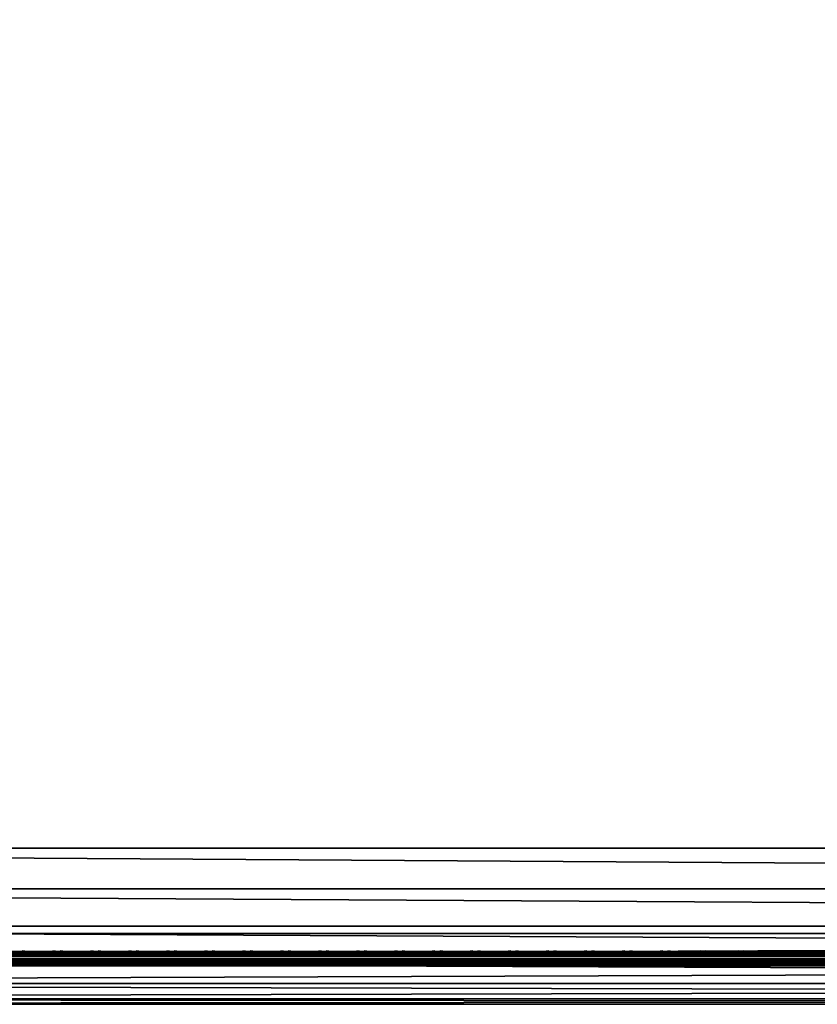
# Model space of a CAD drawing. Header units: inches. Extents: x 0 to 46, y -28.1 to 0.1.
# Tile 8 of 122: x 11.3 to 17, y -28 to -21.1. Entities that reach past the tile are written whole.
import ezdxf

# ---------------------------------------------------------------- set-up
doc = ezdxf.new("R2010")
doc.units = ezdxf.units.IN
doc.header["$LTSCALE"] = 0.03937
doc.header["$MEASUREMENT"] = 0
for name, color, linetype in [('A-FURN-3-ST', 151, 'Continuous'), ('A-FURN-3-ST-SEAM', 250, 'Continuous'), ('A-FURN-3-STITCH', 15, 'Continuous')]:
    doc.layers.add(name, color=color, linetype=linetype)

msp = doc.modelspace()

# ---------------------------------------------------------------- meshes
at = {"layer": 'A-FURN-3-ST'}
mesh = msp.add_polyface(dxfattribs=at)
corners = [(0.25, -1.1, 18), (45.75, -1.1, 18), (0.25, -0.8154, 17.9626), (45.75, -0.8154, 17.9626), (0.25, -0.5502, 17.8528), (45.75, -0.5502, 17.8528), (0.25, -0.3225, 17.6781), (45.75, -0.3225, 17.6781), (0.25, -0.1477, 17.4505), (45.75, -0.1477, 17.4505), (0.25, -0.0377, 17.1854), (45.75, -0.0377, 17.1854), (0.25, 0, 16.9008), (45.75, 0.0088, 5.5004), (0.25, 0.0088, 5.5004), (0.25, -0.0292, 5.3089), (45.75, -0.0292, 5.3089), (0.25, -0.1375, 5.1466), (45.75, -0.1375, 5.1466), (0.25, -0.2998, 5.0381), (45.75, -0.2998, 5.0381), (0.25, -0.4912, 5), (0.25, -27.51, 5), (0.125, -0.4912, 5.0335), (0.125, -27.51, 5.0335), (0.0335, -0.4912, 5.125), (0.0335, -0.1447, 5.3567), (0.125, -0.0247, 5.5004), (0.125, -0.0601, 5.3217), (0.125, -0.1612, 5.1703), (0.125, -0.3126, 5.069), (0.0335, -0.125, 16.9008), (0.125, -0.0335, 16.9008), (0.125, -0.07, 17.1767), (0.0335, -0.8478, 17.8418), (0.125, -1.1, 17.9665), (0.125, -0.8241, 17.9302), (0.0335, -0.4108, 17.5897), (0.125, -0.3462, 17.6544), (0.125, -0.1767, 17.4337), (0.0335, -0.2559, 17.3879), (0.0335, -0.1584, 17.153), (0.125, -0.567, 17.8238), (0.125, -26.91, 17.9665), (0.25, -26.91, 18)]
mesh.append_faces([[corners[k] for k in face] for face in [(0, 1, 2), (2, 3, 4), (4, 5, 6), (6, 7, 8), (8, 9, 10), (10, 11, 12), (12, 13, 14), (14, 13, 15), (15, 16, 17), (17, 18, 19), (19, 20, 21), (21, 22, 23), (23, 24, 25), (26, 27, 28), (28, 27, 14), (28, 14, 15), (28, 15, 29), (29, 15, 17), (29, 17, 30), (30, 17, 19), (30, 19, 23), (23, 19, 21), (23, 25, 30), (27, 31, 32), (27, 32, 14), (14, 32, 12), (31, 33, 32), (32, 33, 10), (32, 10, 12), (34, 35, 36), (37, 38, 39, 40), (40, 39, 33, 41), (35, 0, 36), (36, 0, 2), (36, 2, 42), (42, 2, 4), (42, 4, 38), (38, 4, 6), (38, 6, 39), (39, 6, 8), (39, 8, 33), (33, 8, 10), (35, 43, 0), (44, 1, 0)]])
mesh = msp.add_polyface(dxfattribs=at)
corners = [(45.875, -0.4912, 5.0335), (45.875, -27.51, 5.0335), (45.75, -0.4912, 5), (45.75, 0.0088, 5.5004), (45.875, -0.0247, 5.5004), (45.75, -0.0292, 5.3089), (45.875, -0.0601, 5.3217), (45.75, -0.1375, 5.1466), (45.875, -0.1612, 5.1703), (45.75, -0.2998, 5.0381), (45.875, -0.3126, 5.069), (45.9665, -0.3477, 5.1536), (45.9665, -0.1162, 5.5003), (45.9665, -0.1447, 5.3567), (45.9665, -0.226, 5.2349), (45.75, 0, 16.9008), (45.875, -0.0335, 16.9008), (45.75, -1.1, 18), (45.875, -1.1, 17.9665), (45.75, -0.8154, 17.9626), (45.875, -0.8241, 17.9302), (45.75, -0.5502, 17.8528), (45.875, -0.567, 17.8238), (45.75, -0.3225, 17.6781), (45.875, -0.3462, 17.6544), (45.75, -0.1477, 17.4505), (45.875, -0.1767, 17.4337), (45.75, -0.0377, 17.1854), (45.875, -0.07, 17.1767), (45.9665, -0.1584, 17.153), (45.9665, -1.1, 17.875), (45.75, -26.91, 18), (45.875, -26.91, 17.9665), (0.25, -0.8154, 17.9626), (0.25, -0.5502, 17.8528), (0.25, -0.3225, 17.6781), (0.25, -0.1477, 17.4505), (0.25, -0.0377, 17.1854), (0.25, 0, 16.9008), (0.25, -0.0292, 5.3089), (0.25, -0.1375, 5.1466), (0.25, -0.2998, 5.0381), (0.25, -0.4912, 5), (45.75, -27.51, 5)]
mesh.append_faces([[corners[k] for k in face] for face in [(0, 1, 2), (3, 4, 5), (5, 4, 6), (5, 6, 7), (7, 6, 8), (7, 8, 9), (9, 8, 10), (9, 10, 2), (2, 10, 0), (0, 10, 11), (12, 6, 4), (8, 6, 13, 14), (3, 15, 4), (4, 15, 16), (4, 16, 12), (17, 18, 19), (19, 18, 20), (19, 20, 21), (21, 20, 22), (21, 22, 23), (23, 22, 24), (23, 24, 25), (25, 24, 26), (25, 26, 27), (27, 26, 28), (27, 28, 15), (15, 28, 16), (16, 28, 29), (18, 30, 20), (17, 31, 18), (18, 32, 30), (33, 17, 19), (34, 19, 21), (35, 21, 23), (36, 23, 25), (37, 25, 27), (38, 27, 15), (15, 3, 38), (39, 3, 5), (40, 5, 7), (41, 7, 9), (42, 9, 2), (2, 43, 42)]])
mesh = msp.add_polyface(dxfattribs=at)
corners = [(0.25, -0.4912, 5), (45.75, -27.51, 5), (0.25, -27.51, 5), (0.125, -0.4912, 5.0335), (0.125, -27.51, 5.0335), (0.25, -28.01, 5.5), (0.125, -27.9765, 5.5), (0.25, -27.9719, 5.3087), (0.125, -27.941, 5.3215), (0.25, -27.8636, 5.1464), (0.125, -27.8399, 5.1701), (0.25, -27.7013, 5.0381), (0.125, -27.6885, 5.069), (0.0335, -27.6535, 5.1535), (0.0335, -27.885, 5.5), (0.25, -28.01, 16.9), (0.125, -27.9765, 16.9), (0.25, -26.91, 18), (0.125, -26.91, 17.9665), (0.25, -27.1947, 17.9625), (0.125, -27.186, 17.9302), (0.25, -27.46, 17.8526), (0.125, -27.4433, 17.8236), (0.25, -27.6878, 17.6778), (0.125, -27.6641, 17.6541), (0.25, -27.8626, 17.45), (0.125, -27.8336, 17.4333), (0.25, -27.9725, 17.1847), (0.125, -27.9402, 17.176), (0.0335, -27.8518, 17.1523), (0.0335, -26.91, 17.875), (0.0335, -27.5994, 17.5894), (0.0335, -27.7544, 17.3875), (0.125, -1.1, 17.9665), (0.25, -1.1, 18), (45.75, -28.01, 16.9), (45.75, -27.9725, 17.1847), (45.75, -27.8626, 17.45), (45.75, -27.6878, 17.6778), (45.75, -27.46, 17.8526), (45.75, -27.1947, 17.9625), (45.75, -27.7013, 5.0381), (45.75, -27.8636, 5.1464), (45.75, -27.9719, 5.3087)]
mesh.append_faces([[corners[k] for k in face] for face in [(0, 1, 2), (3, 2, 4), (5, 6, 7), (7, 6, 8), (7, 8, 9), (9, 8, 10), (9, 10, 11), (11, 10, 12), (11, 12, 2), (2, 12, 4), (4, 12, 13), (14, 8, 6), (5, 15, 6), (6, 15, 16), (6, 16, 14), (17, 18, 19), (19, 18, 20), (19, 20, 21), (21, 20, 22), (21, 22, 23), (23, 22, 24), (23, 24, 25), (25, 24, 26), (25, 26, 27), (27, 26, 28), (27, 28, 15), (15, 28, 16), (16, 28, 29), (18, 30, 20), (24, 31, 32, 26), (26, 32, 29, 28), (33, 30, 18), (34, 18, 17), (15, 35, 27), (27, 36, 25), (25, 37, 23), (23, 38, 21), (21, 39, 19), (19, 40, 17), (5, 35, 15), (2, 1, 11), (11, 41, 9), (9, 42, 7), (7, 43, 5)]])
mesh = msp.add_polyface(dxfattribs=at)
corners = [(45.875, -0.4912, 5.0335), (45.9665, -27.51, 5.125), (45.875, -27.51, 5.0335), (45.75, -0.4912, 5), (45.75, -27.51, 5), (45.9665, -27.8565, 5.3565), (45.875, -27.9765, 5.5), (45.875, -27.941, 5.3215), (45.75, -28.01, 5.5), (45.75, -27.9719, 5.3087), (45.875, -27.8399, 5.1701), (45.75, -27.8636, 5.1464), (45.875, -27.6885, 5.069), (45.75, -27.7013, 5.0381), (45.9665, -27.6535, 5.1535), (45.9665, -27.7752, 5.2348), (45.9665, -27.885, 16.9), (45.875, -27.9765, 16.9), (45.75, -28.01, 16.9), (45.875, -27.9402, 17.176), (45.75, -27.9725, 17.1847), (45.9665, -27.1624, 17.8418), (45.875, -26.91, 17.9665), (45.875, -27.186, 17.9302), (45.75, -26.91, 18), (45.75, -27.1947, 17.9625), (45.875, -27.4433, 17.8236), (45.75, -27.46, 17.8526), (45.875, -27.6641, 17.6541), (45.75, -27.6878, 17.6778), (45.875, -27.8336, 17.4333), (45.75, -27.8626, 17.45), (45.875, -1.1, 17.9665), (0.25, -27.9725, 17.1847), (0.25, -27.8626, 17.45), (0.25, -27.6878, 17.6778), (0.25, -27.46, 17.8526), (0.25, -27.1947, 17.9625), (0.25, -26.91, 18), (0.25, -28.01, 5.5), (0.25, -27.7013, 5.0381), (0.25, -27.8636, 5.1464), (0.25, -27.9719, 5.3087), (45.75, -1.1, 18)]
mesh.append_faces([[corners[k] for k in face] for face in [(0, 1, 2), (3, 2, 4), (5, 6, 7), (7, 6, 8), (7, 8, 9), (7, 9, 10), (10, 9, 11), (10, 11, 12), (12, 11, 13), (12, 13, 2), (2, 13, 4), (2, 1, 12), (12, 14, 15, 10), (6, 16, 17), (6, 17, 8), (8, 17, 18), (16, 19, 17), (17, 19, 20), (17, 20, 18), (21, 22, 23), (22, 24, 23), (23, 24, 25), (23, 25, 26), (26, 25, 27), (26, 27, 28), (28, 27, 29), (28, 29, 30), (30, 29, 31), (30, 31, 19), (19, 31, 20), (32, 24, 22), (33, 18, 20), (34, 20, 31), (35, 31, 29), (36, 29, 27), (37, 27, 25), (38, 25, 24), (8, 18, 39), (40, 4, 13), (41, 13, 11), (42, 11, 9), (39, 9, 8), (24, 43, 38)]])
at = {"layer": 'A-FURN-3-ST-SEAM'}
mesh = msp.add_polyface(dxfattribs=at)
corners = [(34.5, -27.6385, 17.6706), (36.375, -27.6444, 17.6539), (34.5, -27.6444, 17.6539), (9.625, -27.6385, 17.6706), (9.625, -27.6444, 17.6539), (7.75, -27.6385, 17.6706), (9.625, -27.671, 17.631), (9.625, -27.6558, 17.6402), (34.5, -27.6558, 17.6402), (34.5, -27.671, 17.631), (36.375, -27.6558, 17.6402), (36.375, -27.671, 17.631), (36.375, -27.6884, 17.6276), (34.5, -27.6884, 17.6276), (9.625, -27.6884, 17.6276), (9.625, -27.7207, 17.6406), (9.625, -27.7057, 17.6311), (34.5, -27.7057, 17.6311), (34.5, -27.7207, 17.6406), (36.375, -27.7057, 17.6311), (36.375, -27.7207, 17.6406), (36.375, -27.7376, 17.6713), (34.5, -27.7376, 17.6713), (9.625, -27.7376, 17.6713), (9.625, -27.7295, 17.7053), (9.625, -27.7367, 17.689), (34.5, -27.7367, 17.689), (34.5, -27.7295, 17.7053), (7.75, -27.642, 17.6969), (9.625, -27.642, 17.6969), (34.5, -27.642, 17.6969), (36.375, -27.6385, 17.6706), (36.375, -27.7367, 17.689), (7.75, -27.7057, 17.6311), (7.75, -27.6884, 17.6276), (7.75, -27.6558, 17.6402), (7.75, -27.6444, 17.6539), (34.5, -27.6517, 17.7118), (9.625, -27.6517, 17.7118), (7.75, -27.6517, 17.7118), (34.5, -27.6661, 17.7221), (9.625, -27.6661, 17.7221), (7.75, -27.6661, 17.7221), (34.5, -27.701, 17.7257), (9.625, -27.701, 17.7257), (7.75, -27.701, 17.7257), (34.5, -27.7171, 17.7182), (9.625, -27.7171, 17.7182), (7.75, -27.7171, 17.7182), (7.75, -27.7295, 17.7053)]
mesh.append_faces([[corners[k] for k in face] for face in [(0, 1, 2), (0, 2, 3), (3, 2, 4), (3, 4, 5), (3, 28, 29), (3, 29, 0), (0, 29, 30), (0, 30, 31)]])
mesh.append_faces([[corners[k] for k in face] for face in [(6, 7, 8, 9), (9, 8, 10, 11), (11, 12, 13, 9), (9, 13, 14, 6), (15, 16, 17, 18), (18, 17, 19, 20), (20, 21, 22, 18), (18, 22, 23, 15), (24, 25, 26, 27), (21, 32, 26, 22), (22, 26, 25, 23), (12, 19, 17, 13), (13, 17, 16, 14), (14, 16, 33, 34), (2, 8, 7, 4), (4, 7, 35, 36), (37, 30, 29, 38), (38, 29, 28, 39), (40, 37, 38, 41), (41, 38, 39, 42), (43, 40, 41, 44), (44, 41, 42, 45), (46, 43, 44, 47), (47, 44, 45, 48), (27, 46, 47, 24), (24, 47, 48, 49)]], dxfattribs={"vtx0": -1, "vtx2": -1})
at = {"layer": 'A-FURN-3-STITCH'}
mesh = msp.add_polymesh((7, 4), dxfattribs=at)
for k, corner in enumerate([(11.5875, -27.6428, 17.7154), (11.5875, -27.6406, 17.7168), (11.5875, -27.6363, 17.7197), (11.5875, -27.6341, 17.7212), (11.5492, -27.647, 17.722), (11.5492, -27.6474, 17.7272), (11.5493, -27.6431, 17.7302), (11.5492, -27.6384, 17.7279), (11.5104, -27.6496, 17.7262), (11.5104, -27.65, 17.7314), (11.5105, -27.6457, 17.7343), (11.5104, -27.641, 17.7321), (11.4713, -27.6505, 17.7279), (11.4714, -27.6508, 17.733), (11.4714, -27.6465, 17.736), (11.4714, -27.6418, 17.7337), (11.4322, -27.6496, 17.727), (11.4323, -27.65, 17.7321), (11.4323, -27.6457, 17.7351), (11.4323, -27.641, 17.7328), (11.3934, -27.647, 17.7235), (11.3934, -27.6474, 17.7287), (11.3935, -27.6431, 17.7316), (11.3934, -27.6384, 17.7294), (11.355, -27.6428, 17.7176), (11.355, -27.6406, 17.7191), (11.355, -27.6363, 17.722), (11.355, -27.6341, 17.7234)]):
    mesh.set_mesh_vertex(divmod(k, 4), corner)
mesh = msp.add_polymesh((7, 4), dxfattribs=at)
for k, corner in enumerate([(11.8553, -27.6428, 17.7154), (11.8553, -27.6406, 17.7168), (11.8554, -27.6363, 17.7197), (11.8554, -27.6341, 17.7212), (11.817, -27.647, 17.722), (11.8171, -27.6474, 17.7272), (11.8171, -27.6431, 17.7302), (11.8171, -27.6384, 17.7279), (11.7782, -27.6496, 17.7262), (11.7783, -27.65, 17.7314), (11.7783, -27.6457, 17.7343), (11.7783, -27.641, 17.7321), (11.7392, -27.6505, 17.7279), (11.7392, -27.6508, 17.733), (11.7393, -27.6465, 17.736), (11.7392, -27.6418, 17.7337), (11.7001, -27.6496, 17.727), (11.7002, -27.65, 17.7321), (11.7002, -27.6457, 17.7351), (11.7002, -27.641, 17.7328), (11.6612, -27.647, 17.7235), (11.6613, -27.6474, 17.7287), (11.6613, -27.6431, 17.7316), (11.6613, -27.6384, 17.7294), (11.6228, -27.6428, 17.7176), (11.6228, -27.6406, 17.7191), (11.6229, -27.6363, 17.722), (11.6229, -27.6341, 17.7234)]):
    mesh.set_mesh_vertex(divmod(k, 4), corner)
mesh = msp.add_polymesh((7, 4), dxfattribs=at)
for k, corner in enumerate([(12.1232, -27.6428, 17.7154), (12.1232, -27.6406, 17.7168), (12.1232, -27.6363, 17.7197), (12.1232, -27.6341, 17.7212), (12.0849, -27.647, 17.722), (12.0849, -27.6474, 17.7272), (12.085, -27.6431, 17.7302), (12.0849, -27.6384, 17.7279), (12.0461, -27.6496, 17.7262), (12.0462, -27.65, 17.7314), (12.0462, -27.6457, 17.7343), (12.0462, -27.641, 17.7321), (12.007, -27.6505, 17.7279), (12.0071, -27.6508, 17.733), (12.0071, -27.6465, 17.736), (12.0071, -27.6418, 17.7337), (11.968, -27.6496, 17.727), (11.968, -27.65, 17.7321), (11.968, -27.6457, 17.7351), (11.968, -27.641, 17.7328), (11.9291, -27.647, 17.7235), (11.9291, -27.6474, 17.7287), (11.9292, -27.6431, 17.7316), (11.9292, -27.6384, 17.7294), (11.8907, -27.6428, 17.7176), (11.8907, -27.6406, 17.7191), (11.8907, -27.6363, 17.722), (11.8907, -27.6341, 17.7234)]):
    mesh.set_mesh_vertex(divmod(k, 4), corner)
mesh = msp.add_polymesh((7, 4), dxfattribs=at)
for k, corner in enumerate([(12.391, -27.6428, 17.7154), (12.3911, -27.6406, 17.7168), (12.3911, -27.6363, 17.7197), (12.3911, -27.6341, 17.7212), (12.3528, -27.647, 17.722), (12.3528, -27.6474, 17.7272), (12.3528, -27.6431, 17.7302), (12.3528, -27.6384, 17.7279), (12.314, -27.6496, 17.7262), (12.314, -27.65, 17.7314), (12.314, -27.6457, 17.7343), (12.314, -27.641, 17.7321), (12.2749, -27.6505, 17.7279), (12.2749, -27.6508, 17.733), (12.275, -27.6465, 17.736), (12.275, -27.6418, 17.7337), (12.2358, -27.6496, 17.727), (12.2359, -27.65, 17.7321), (12.2359, -27.6457, 17.7351), (12.2359, -27.641, 17.7328), (12.197, -27.647, 17.7235), (12.197, -27.6474, 17.7287), (12.197, -27.6431, 17.7316), (12.197, -27.6384, 17.7294), (12.1585, -27.6428, 17.7176), (12.1586, -27.6406, 17.7191), (12.1586, -27.6363, 17.722), (12.1586, -27.6341, 17.7234)]):
    mesh.set_mesh_vertex(divmod(k, 4), corner)
mesh = msp.add_polymesh((7, 4), dxfattribs=at)
for k, corner in enumerate([(12.6589, -27.6428, 17.7154), (12.6589, -27.6406, 17.7168), (12.6589, -27.6363, 17.7197), (12.659, -27.6341, 17.7212), (12.6206, -27.647, 17.722), (12.6207, -27.6474, 17.7272), (12.6207, -27.6431, 17.7302), (12.6207, -27.6384, 17.7279), (12.5818, -27.6496, 17.7262), (12.5819, -27.65, 17.7314), (12.5819, -27.6457, 17.7343), (12.5819, -27.641, 17.7321), (12.5428, -27.6505, 17.7279), (12.5428, -27.6508, 17.733), (12.5428, -27.6465, 17.736), (12.5428, -27.6418, 17.7337), (12.5037, -27.6496, 17.727), (12.5037, -27.65, 17.7321), (12.5038, -27.6457, 17.7351), (12.5037, -27.641, 17.7328), (12.4648, -27.647, 17.7235), (12.4649, -27.6474, 17.7287), (12.4649, -27.6431, 17.7316), (12.4649, -27.6384, 17.7294), (12.4264, -27.6428, 17.7176), (12.4264, -27.6406, 17.7191), (12.4264, -27.6363, 17.722), (12.4265, -27.6341, 17.7234)]):
    mesh.set_mesh_vertex(divmod(k, 4), corner)
mesh = msp.add_polymesh((7, 4), dxfattribs=at)
for k, corner in enumerate([(12.9268, -27.6428, 17.7154), (12.9268, -27.6406, 17.7168), (12.9268, -27.6363, 17.7197), (12.9268, -27.6341, 17.7212), (12.8885, -27.647, 17.722), (12.8885, -27.6474, 17.7272), (12.8885, -27.6431, 17.7302), (12.8885, -27.6384, 17.7279), (12.8497, -27.6496, 17.7262), (12.8497, -27.65, 17.7314), (12.8497, -27.6457, 17.7343), (12.8497, -27.641, 17.7321), (12.8106, -27.6505, 17.7279), (12.8107, -27.6508, 17.733), (12.8107, -27.6465, 17.736), (12.8107, -27.6418, 17.7337), (12.7715, -27.6496, 17.727), (12.7716, -27.65, 17.7321), (12.7716, -27.6457, 17.7351), (12.7716, -27.641, 17.7328), (12.7327, -27.647, 17.7235), (12.7327, -27.6474, 17.7287), (12.7327, -27.6431, 17.7316), (12.7327, -27.6384, 17.7294), (12.6943, -27.6428, 17.7176), (12.6943, -27.6406, 17.7191), (12.6943, -27.6363, 17.722), (12.6943, -27.6341, 17.7234)]):
    mesh.set_mesh_vertex(divmod(k, 4), corner)
mesh = msp.add_polymesh((7, 4), dxfattribs=at)
for k, corner in enumerate([(13.1946, -27.6428, 17.7154), (13.1946, -27.6406, 17.7168), (13.1947, -27.6363, 17.7197), (13.1947, -27.6341, 17.7212), (13.1563, -27.647, 17.722), (13.1564, -27.6474, 17.7272), (13.1564, -27.6431, 17.7302), (13.1564, -27.6384, 17.7279), (13.1175, -27.6496, 17.7262), (13.1176, -27.65, 17.7314), (13.1176, -27.6457, 17.7343), (13.1176, -27.641, 17.7321), (13.0785, -27.6505, 17.7279), (13.0785, -27.6508, 17.733), (13.0785, -27.6465, 17.736), (13.0785, -27.6418, 17.7337), (13.0394, -27.6496, 17.727), (13.0394, -27.65, 17.7321), (13.0395, -27.6457, 17.7351), (13.0394, -27.641, 17.7328), (13.0005, -27.647, 17.7235), (13.0006, -27.6474, 17.7287), (13.0006, -27.6431, 17.7316), (13.0006, -27.6384, 17.7294), (12.9621, -27.6428, 17.7176), (12.9621, -27.6406, 17.7191), (12.9622, -27.6363, 17.722), (12.9622, -27.6341, 17.7234)]):
    mesh.set_mesh_vertex(divmod(k, 4), corner)
mesh = msp.add_polymesh((7, 4), dxfattribs=at)
for k, corner in enumerate([(13.4625, -27.6428, 17.7154), (13.4625, -27.6406, 17.7168), (13.4625, -27.6363, 17.7197), (13.4625, -27.6341, 17.7212), (13.4242, -27.647, 17.722), (13.4242, -27.6474, 17.7272), (13.4243, -27.6431, 17.7302), (13.4242, -27.6384, 17.7279), (13.3854, -27.6496, 17.7262), (13.3854, -27.65, 17.7314), (13.3855, -27.6457, 17.7343), (13.3854, -27.641, 17.7321), (13.3463, -27.6505, 17.7279), (13.3464, -27.6508, 17.733), (13.3464, -27.6465, 17.736), (13.3464, -27.6418, 17.7337), (13.3072, -27.6496, 17.727), (13.3073, -27.65, 17.7321), (13.3073, -27.6457, 17.7351), (13.3073, -27.641, 17.7328), (13.2684, -27.647, 17.7235), (13.2684, -27.6474, 17.7287), (13.2685, -27.6431, 17.7316), (13.2684, -27.6384, 17.7294), (13.23, -27.6428, 17.7176), (13.23, -27.6406, 17.7191), (13.23, -27.6363, 17.722), (13.23, -27.6341, 17.7234)]):
    mesh.set_mesh_vertex(divmod(k, 4), corner)
mesh = msp.add_polymesh((7, 4), dxfattribs=at)
for k, corner in enumerate([(13.7303, -27.6428, 17.7154), (13.7303, -27.6406, 17.7168), (13.7304, -27.6363, 17.7197), (13.7304, -27.6341, 17.7212), (13.692, -27.647, 17.722), (13.6921, -27.6474, 17.7272), (13.6921, -27.6431, 17.7302), (13.6921, -27.6384, 17.7279), (13.6532, -27.6496, 17.7262), (13.6533, -27.65, 17.7314), (13.6533, -27.6457, 17.7343), (13.6533, -27.641, 17.7321), (13.6142, -27.6505, 17.7279), (13.6142, -27.6508, 17.733), (13.6143, -27.6465, 17.736), (13.6142, -27.6418, 17.7337), (13.5751, -27.6496, 17.727), (13.5752, -27.65, 17.7321), (13.5752, -27.6457, 17.7351), (13.5752, -27.641, 17.7328), (13.5362, -27.647, 17.7235), (13.5363, -27.6474, 17.7287), (13.5363, -27.6431, 17.7316), (13.5363, -27.6384, 17.7294), (13.4978, -27.6428, 17.7176), (13.4978, -27.6406, 17.7191), (13.4979, -27.6363, 17.722), (13.4979, -27.6341, 17.7234)]):
    mesh.set_mesh_vertex(divmod(k, 4), corner)
mesh = msp.add_polymesh((7, 4), dxfattribs=at)
for k, corner in enumerate([(13.9982, -27.6428, 17.7154), (13.9982, -27.6406, 17.7168), (13.9982, -27.6363, 17.7197), (13.9982, -27.6341, 17.7212), (13.9599, -27.647, 17.722), (13.9599, -27.6474, 17.7272), (13.96, -27.6431, 17.7302), (13.9599, -27.6384, 17.7279), (13.9211, -27.6496, 17.7262), (13.9212, -27.65, 17.7314), (13.9212, -27.6457, 17.7343), (13.9212, -27.641, 17.7321), (13.882, -27.6505, 17.7279), (13.8821, -27.6508, 17.733), (13.8821, -27.6465, 17.736), (13.8821, -27.6418, 17.7337), (13.843, -27.6496, 17.727), (13.843, -27.65, 17.7321), (13.843, -27.6457, 17.7351), (13.843, -27.641, 17.7328), (13.8041, -27.647, 17.7235), (13.8041, -27.6474, 17.7287), (13.8042, -27.6431, 17.7316), (13.8042, -27.6384, 17.7294), (13.7657, -27.6428, 17.7176), (13.7657, -27.6406, 17.7191), (13.7657, -27.6363, 17.722), (13.7657, -27.6341, 17.7234)]):
    mesh.set_mesh_vertex(divmod(k, 4), corner)
mesh = msp.add_polymesh((7, 4), dxfattribs=at)
for k, corner in enumerate([(14.266, -27.6428, 17.7154), (14.2661, -27.6406, 17.7168), (14.2661, -27.6363, 17.7197), (14.2661, -27.6341, 17.7212), (14.2278, -27.647, 17.722), (14.2278, -27.6474, 17.7272), (14.2278, -27.6431, 17.7302), (14.2278, -27.6384, 17.7279), (14.189, -27.6496, 17.7262), (14.189, -27.65, 17.7314), (14.189, -27.6457, 17.7343), (14.189, -27.641, 17.7321), (14.1499, -27.6505, 17.7279), (14.1499, -27.6508, 17.733), (14.15, -27.6465, 17.736), (14.15, -27.6418, 17.7337), (14.1108, -27.6496, 17.727), (14.1109, -27.65, 17.7321), (14.1109, -27.6457, 17.7351), (14.1109, -27.641, 17.7328), (14.072, -27.647, 17.7235), (14.072, -27.6474, 17.7287), (14.072, -27.6431, 17.7316), (14.072, -27.6384, 17.7294), (14.0335, -27.6428, 17.7176), (14.0336, -27.6406, 17.7191), (14.0336, -27.6363, 17.722), (14.0336, -27.6341, 17.7234)]):
    mesh.set_mesh_vertex(divmod(k, 4), corner)
mesh = msp.add_polymesh((7, 4), dxfattribs=at)
for k, corner in enumerate([(14.5339, -27.6428, 17.7154), (14.5339, -27.6406, 17.7168), (14.5339, -27.6363, 17.7197), (14.534, -27.6341, 17.7212), (14.4956, -27.647, 17.722), (14.4957, -27.6474, 17.7272), (14.4957, -27.6431, 17.7302), (14.4957, -27.6384, 17.7279), (14.4568, -27.6496, 17.7262), (14.4569, -27.65, 17.7314), (14.4569, -27.6457, 17.7343), (14.4569, -27.641, 17.7321), (14.4178, -27.6505, 17.7279), (14.4178, -27.6508, 17.733), (14.4178, -27.6465, 17.736), (14.4178, -27.6418, 17.7337), (14.3787, -27.6496, 17.727), (14.3787, -27.65, 17.7321), (14.3788, -27.6457, 17.7351), (14.3787, -27.641, 17.7328), (14.3398, -27.647, 17.7235), (14.3399, -27.6474, 17.7287), (14.3399, -27.6431, 17.7316), (14.3399, -27.6384, 17.7294), (14.3014, -27.6428, 17.7176), (14.3014, -27.6406, 17.7191), (14.3014, -27.6363, 17.722), (14.3015, -27.6341, 17.7234)]):
    mesh.set_mesh_vertex(divmod(k, 4), corner)
mesh = msp.add_polymesh((7, 4), dxfattribs=at)
for k, corner in enumerate([(14.8018, -27.6428, 17.7154), (14.8018, -27.6406, 17.7168), (14.8018, -27.6363, 17.7197), (14.8018, -27.6341, 17.7212), (14.7635, -27.647, 17.722), (14.7635, -27.6474, 17.7272), (14.7635, -27.6431, 17.7302), (14.7635, -27.6384, 17.7279), (14.7247, -27.6496, 17.7262), (14.7247, -27.65, 17.7314), (14.7247, -27.6457, 17.7343), (14.7247, -27.641, 17.7321), (14.6856, -27.6505, 17.7279), (14.6857, -27.6508, 17.733), (14.6857, -27.6465, 17.736), (14.6857, -27.6418, 17.7337), (14.6465, -27.6496, 17.727), (14.6466, -27.65, 17.7321), (14.6466, -27.6457, 17.7351), (14.6466, -27.641, 17.7328), (14.6077, -27.647, 17.7235), (14.6077, -27.6474, 17.7287), (14.6077, -27.6431, 17.7316), (14.6077, -27.6384, 17.7294), (14.5693, -27.6428, 17.7176), (14.5693, -27.6406, 17.7191), (14.5693, -27.6363, 17.722), (14.5693, -27.6341, 17.7234)]):
    mesh.set_mesh_vertex(divmod(k, 4), corner)
mesh = msp.add_polymesh((7, 4), dxfattribs=at)
for k, corner in enumerate([(15.0696, -27.6428, 17.7154), (15.0696, -27.6406, 17.7168), (15.0697, -27.6363, 17.7197), (15.0697, -27.6341, 17.7212), (15.0313, -27.647, 17.722), (15.0314, -27.6474, 17.7272), (15.0314, -27.6431, 17.7302), (15.0314, -27.6384, 17.7279), (14.9925, -27.6496, 17.7262), (14.9926, -27.65, 17.7314), (14.9926, -27.6457, 17.7343), (14.9926, -27.641, 17.7321), (14.9535, -27.6505, 17.7279), (14.9535, -27.6508, 17.733), (14.9535, -27.6465, 17.736), (14.9535, -27.6418, 17.7337), (14.9144, -27.6496, 17.727), (14.9144, -27.65, 17.7321), (14.9145, -27.6457, 17.7351), (14.9144, -27.641, 17.7328), (14.8755, -27.647, 17.7235), (14.8756, -27.6474, 17.7287), (14.8756, -27.6431, 17.7316), (14.8756, -27.6384, 17.7294), (14.8371, -27.6428, 17.7176), (14.8371, -27.6406, 17.7191), (14.8372, -27.6363, 17.722), (14.8372, -27.6341, 17.7234)]):
    mesh.set_mesh_vertex(divmod(k, 4), corner)
mesh = msp.add_polymesh((7, 4), dxfattribs=at)
for k, corner in enumerate([(15.3375, -27.6428, 17.7154), (15.3375, -27.6406, 17.7168), (15.3375, -27.6363, 17.7197), (15.3375, -27.6341, 17.7212), (15.2992, -27.647, 17.722), (15.2992, -27.6474, 17.7272), (15.2993, -27.6431, 17.7302), (15.2992, -27.6384, 17.7279), (15.2604, -27.6496, 17.7262), (15.2604, -27.65, 17.7314), (15.2605, -27.6457, 17.7343), (15.2604, -27.641, 17.7321), (15.2213, -27.6505, 17.7279), (15.2214, -27.6508, 17.733), (15.2214, -27.6465, 17.736), (15.2214, -27.6418, 17.7337), (15.1822, -27.6496, 17.727), (15.1823, -27.65, 17.7321), (15.1823, -27.6457, 17.7351), (15.1823, -27.641, 17.7328), (15.1434, -27.647, 17.7235), (15.1434, -27.6474, 17.7287), (15.1435, -27.6431, 17.7316), (15.1434, -27.6384, 17.7294), (15.105, -27.6428, 17.7176), (15.105, -27.6406, 17.7191), (15.105, -27.6363, 17.722), (15.105, -27.6341, 17.7234)]):
    mesh.set_mesh_vertex(divmod(k, 4), corner)
mesh = msp.add_polymesh((7, 4), dxfattribs=at)
for k, corner in enumerate([(15.6053, -27.6428, 17.7154), (15.6053, -27.6406, 17.7168), (15.6054, -27.6363, 17.7197), (15.6054, -27.6341, 17.7212), (15.567, -27.647, 17.722), (15.5671, -27.6474, 17.7272), (15.5671, -27.6431, 17.7302), (15.5671, -27.6384, 17.7279), (15.5282, -27.6496, 17.7262), (15.5283, -27.65, 17.7314), (15.5283, -27.6457, 17.7343), (15.5283, -27.641, 17.7321), (15.4892, -27.6505, 17.7279), (15.4892, -27.6508, 17.733), (15.4893, -27.6465, 17.736), (15.4892, -27.6418, 17.7337), (15.4501, -27.6496, 17.727), (15.4502, -27.65, 17.7321), (15.4502, -27.6457, 17.7351), (15.4502, -27.641, 17.7328), (15.4112, -27.647, 17.7235), (15.4113, -27.6474, 17.7287), (15.4113, -27.6431, 17.7316), (15.4113, -27.6384, 17.7294), (15.3728, -27.6428, 17.7176), (15.3728, -27.6406, 17.7191), (15.3729, -27.6363, 17.722), (15.3729, -27.6341, 17.7234)]):
    mesh.set_mesh_vertex(divmod(k, 4), corner)
mesh = msp.add_polymesh((7, 4), dxfattribs=at)
for k, corner in enumerate([(15.8732, -27.6428, 17.7154), (15.8732, -27.6406, 17.7168), (15.8732, -27.6363, 17.7197), (15.8732, -27.6341, 17.7212), (15.8349, -27.647, 17.722), (15.8349, -27.6474, 17.7272), (15.835, -27.6431, 17.7302), (15.8349, -27.6384, 17.7279), (15.7961, -27.6496, 17.7262), (15.7962, -27.65, 17.7314), (15.7962, -27.6457, 17.7343), (15.7962, -27.641, 17.7321), (15.757, -27.6505, 17.7279), (15.7571, -27.6508, 17.733), (15.7571, -27.6465, 17.736), (15.7571, -27.6418, 17.7337), (15.718, -27.6496, 17.727), (15.718, -27.65, 17.7321), (15.718, -27.6457, 17.7351), (15.718, -27.641, 17.7328), (15.6791, -27.647, 17.7235), (15.6791, -27.6474, 17.7287), (15.6792, -27.6431, 17.7316), (15.6792, -27.6384, 17.7294), (15.6407, -27.6428, 17.7176), (15.6407, -27.6406, 17.7191), (15.6407, -27.6363, 17.722), (15.6407, -27.6341, 17.7234)]):
    mesh.set_mesh_vertex(divmod(k, 4), corner)
mesh = msp.add_polymesh((7, 4), dxfattribs=at)
for k, corner in enumerate([(16.141, -27.6428, 17.7154), (16.1411, -27.6406, 17.7168), (16.1411, -27.6363, 17.7197), (16.1411, -27.6341, 17.7212), (16.1028, -27.647, 17.722), (16.1028, -27.6474, 17.7272), (16.1028, -27.6431, 17.7302), (16.1028, -27.6384, 17.7279), (16.064, -27.6496, 17.7262), (16.064, -27.65, 17.7314), (16.064, -27.6457, 17.7343), (16.064, -27.641, 17.7321), (16.0249, -27.6505, 17.7279), (16.0249, -27.6508, 17.733), (16.025, -27.6465, 17.736), (16.025, -27.6418, 17.7337), (15.9858, -27.6496, 17.727), (15.9859, -27.65, 17.7321), (15.9859, -27.6457, 17.7351), (15.9859, -27.641, 17.7328), (15.947, -27.647, 17.7235), (15.947, -27.6474, 17.7287), (15.947, -27.6431, 17.7316), (15.947, -27.6384, 17.7294), (15.9085, -27.6428, 17.7176), (15.9086, -27.6406, 17.7191), (15.9086, -27.6363, 17.722), (15.9086, -27.6341, 17.7234)]):
    mesh.set_mesh_vertex(divmod(k, 4), corner)
mesh = msp.add_polymesh((7, 4), dxfattribs=at)
for k, corner in enumerate([(16.4089, -27.6428, 17.7154), (16.4089, -27.6406, 17.7168), (16.4089, -27.6363, 17.7197), (16.409, -27.6341, 17.7212), (16.3706, -27.647, 17.722), (16.3707, -27.6474, 17.7272), (16.3707, -27.6431, 17.7302), (16.3707, -27.6384, 17.7279), (16.3318, -27.6496, 17.7262), (16.3319, -27.65, 17.7314), (16.3319, -27.6457, 17.7343), (16.3319, -27.641, 17.7321), (16.2928, -27.6505, 17.7279), (16.2928, -27.6508, 17.733), (16.2928, -27.6465, 17.736), (16.2928, -27.6418, 17.7337), (16.2537, -27.6496, 17.727), (16.2537, -27.65, 17.7321), (16.2538, -27.6457, 17.7351), (16.2537, -27.641, 17.7328), (16.2148, -27.647, 17.7235), (16.2149, -27.6474, 17.7287), (16.2149, -27.6431, 17.7316), (16.2149, -27.6384, 17.7294), (16.1764, -27.6428, 17.7176), (16.1764, -27.6406, 17.7191), (16.1764, -27.6363, 17.722), (16.1765, -27.6341, 17.7234)]):
    mesh.set_mesh_vertex(divmod(k, 4), corner)
mesh = msp.add_polymesh((7, 4), dxfattribs=at)
for k, corner in enumerate([(16.6768, -27.6428, 17.7154), (16.6768, -27.6406, 17.7168), (16.6768, -27.6363, 17.7197), (16.6768, -27.6341, 17.7212), (16.6385, -27.647, 17.722), (16.6385, -27.6474, 17.7272), (16.6385, -27.6431, 17.7302), (16.6385, -27.6384, 17.7279), (16.5997, -27.6496, 17.7262), (16.5997, -27.65, 17.7314), (16.5997, -27.6457, 17.7343), (16.5997, -27.641, 17.7321), (16.5606, -27.6505, 17.7279), (16.5607, -27.6508, 17.733), (16.5607, -27.6465, 17.736), (16.5607, -27.6418, 17.7337), (16.5215, -27.6496, 17.727), (16.5216, -27.65, 17.7321), (16.5216, -27.6457, 17.7351), (16.5216, -27.641, 17.7328), (16.4827, -27.647, 17.7235), (16.4827, -27.6474, 17.7287), (16.4827, -27.6431, 17.7316), (16.4827, -27.6384, 17.7294), (16.4443, -27.6428, 17.7176), (16.4443, -27.6406, 17.7191), (16.4443, -27.6363, 17.722), (16.4443, -27.6341, 17.7234)]):
    mesh.set_mesh_vertex(divmod(k, 4), corner)
mesh = msp.add_polymesh((7, 4), dxfattribs=at)
for k, corner in enumerate([(16.9446, -27.6428, 17.7154), (16.9446, -27.6406, 17.7168), (16.9447, -27.6363, 17.7197), (16.9447, -27.6341, 17.7212), (16.9063, -27.647, 17.722), (16.9064, -27.6474, 17.7272), (16.9064, -27.6431, 17.7302), (16.9064, -27.6384, 17.7279), (16.8675, -27.6496, 17.7262), (16.8676, -27.65, 17.7314), (16.8676, -27.6457, 17.7343), (16.8676, -27.641, 17.7321), (16.8285, -27.6505, 17.7279), (16.8285, -27.6508, 17.733), (16.8285, -27.6465, 17.736), (16.8285, -27.6418, 17.7337), (16.7894, -27.6496, 17.727), (16.7894, -27.65, 17.7321), (16.7895, -27.6457, 17.7351), (16.7894, -27.641, 17.7328), (16.7505, -27.647, 17.7235), (16.7506, -27.6474, 17.7287), (16.7506, -27.6431, 17.7316), (16.7506, -27.6384, 17.7294), (16.7121, -27.6428, 17.7176), (16.7121, -27.6406, 17.7191), (16.7122, -27.6363, 17.722), (16.7122, -27.6341, 17.7234)]):
    mesh.set_mesh_vertex(divmod(k, 4), corner)

doc.saveas('drawing.dxf')
